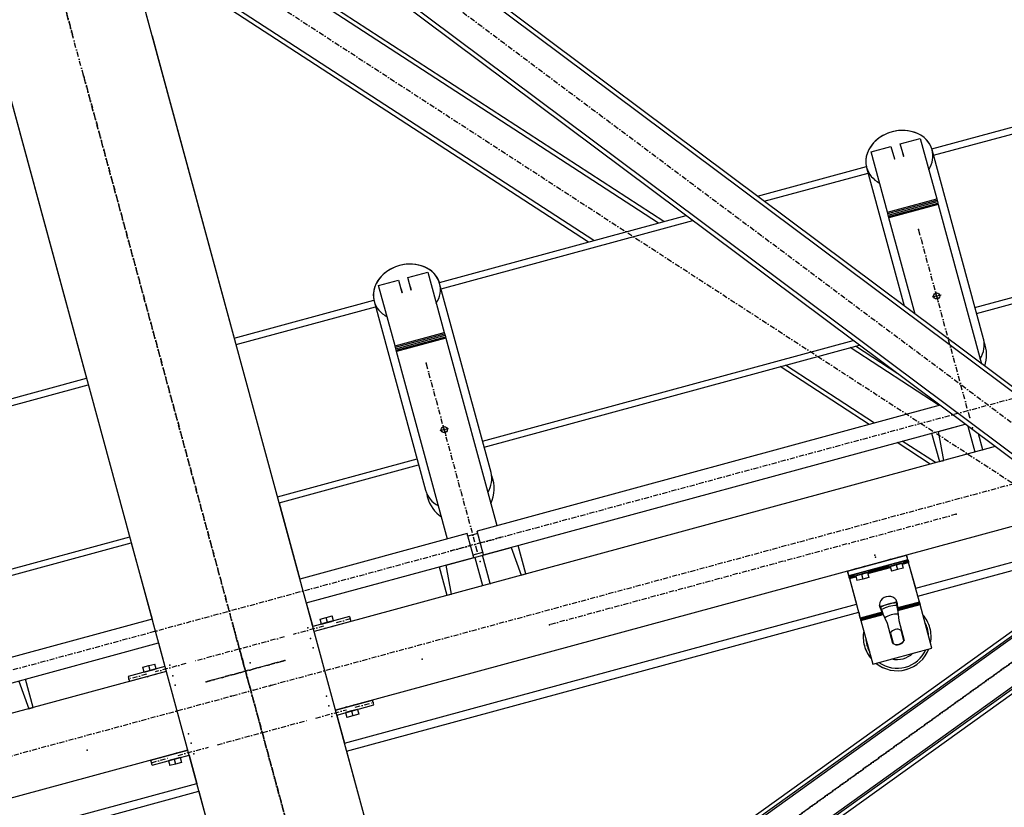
# Model space of a CAD drawing. Header units: millimetres. Extents: x 5305 to 84145, y 9066 to 76599.
# Tile 60 of 158: x 19839 to 21768, y 57743 to 59288. Entities that reach past the tile are written whole.
import ezdxf

# ---------------------------------------------------------------- set-up
doc = ezdxf.new("R2010")
doc.units = ezdxf.units.MM
doc.linetypes.add('STRICHPUNKT2', pattern=[18.5, 10, -4, 0.5, -4])
for name, color, linetype in [('01', 1, 'Continuous'), ('Kante-Höft', 7, 'Continuous'), ('Mitte-Höft', 1, 'Continuous')]:
    doc.layers.add(name, color=color, linetype=linetype)

# ---------------------------------------------------------------- blocks, each defined once
blk = doc.blocks.new('Stahlbau VA')
at = {"layer": 'Kante-Höft'}
for p, q in [((-16727.1, 24064.1), (-19361.5, 26035)), ((-16731.9, 24057.7), (-19366.3, 26028.6)), ((-16810.4, 24116.4), (-19366.3, 26028.6)), ((-16899.5, 24050.7), (-19429.8, 25943.7)), ((-16869.1, 24038), (-19425, 25950.1)), ((-16790.6, 23979.2), (-19425, 25950.1)), ((-19432.2, 25791.5), (-18847.6, 23639.5)), ((-19721.7, 25712.8), (-19137.1, 23560.8)), ((-18345.6, 25077.2), (-19247.6, 25663.9)), ((-18345.6, 25077.2), (-19247.6, 25663.9)), ((-18335.2, 25080), (-19243.2, 25670.6)), ((-18482.7, 25039.9), (-19305.4, 25575)), ((-18472.3, 25042.7), (-19301, 25581.7)), ((-18472.3, 25042.7), (-19301, 25581.7)), ((-19337.9, 25444.1), (-19348.3, 25482.7)), ((-19337.9, 25444.1), (-19327.4, 25405.5)), ((-17809.9, 25222.7), (-16986.2, 25446.5)), ((-17806.4, 25210.1), (-16982.8, 25433.9)), ((-19327.4, 25405.5), (-19176.8, 24851.3)), ((-19616.9, 25326.8), (-19466.3, 24772.7)), ((-17871.6, 25232.5), (-17832.5, 25243.1)), ((-17832.5, 25243.1), (-17800.3, 25124.5)), ((-17929, 25216.9), (-17889.9, 25227.5)), ((-17889.9, 25227.5), (-17883.3, 25203.1)), ((-17865, 25208.1), (-17871.6, 25232.5)), ((-17708.6, 24850), (-17809.4, 25220.9)), ((-17896.8, 25098.3), (-17929, 25216.9)), ((-17884.7, 25210.2), (-17882.7, 25202.8)), ((-17867.3, 25214.9), (-17865.3, 25207.5)), ((-18151.7, 25129.9), (-17938.2, 25187.9)), ((-17937.7, 25186), (-17864, 24914.7)), ((-18138.3, 25119.9), (-17934.8, 25175.2)), ((-17896.8, 25098.3), (-17800.3, 25124.5)), ((-17896.8, 25098.3), (-17800.3, 25124.5)), ((-17800.3, 25124.5), (-17798.8, 25119)), ((-17800.3, 25124.5), (-17799.6, 25122)), ((-17725.4, 24911.6), (-16901.7, 25135.4)), ((-17722.2, 24900.1), (-16898.6, 25123.9)), ((-17896.1, 25095.8), (-17799.6, 25122)), ((-17895.4, 25093), (-17798.9, 25119.2)), ((-17894.6, 25090.2), (-17798.1, 25116.4)), ((-17797.3, 25113.4), (-17893.8, 25087.2)), ((-17797.3, 25113.4), (-17893.8, 25087.2)), ((-17799.6, 25122), (-17798.9, 25119.2)), ((-17798.9, 25119.2), (-17798.1, 25116.4)), ((-17798.1, 25116.4), (-17797.3, 25113.4)), ((-17797.3, 25113.4), (-17712.5, 24801.3)), ((-18774.9, 24960.5), (-18291.3, 25091.9)), ((-17896.1, 25095.8), (-17896.8, 25098.3)), ((-17895.4, 25093), (-17896.1, 25095.8)), ((-17894.6, 25090.2), (-17895.4, 25093)), ((-17893.8, 25087.2), (-17894.6, 25090.2)), ((-17842.5, 24898.6), (-17893.8, 25087.2)), ((-18771.5, 24947.9), (-18277.9, 25082)), ((-18836.6, 24970.3), (-18797.5, 24980.9)), ((-18830, 24945.9), (-18836.6, 24970.3)), ((-18797.5, 24980.9), (-18765.3, 24862.3)), ((-18894, 24954.7), (-18854.9, 24965.3)), ((-18861.8, 24836.1), (-18894, 24954.7)), ((-18854.9, 24965.3), (-18848.3, 24940.9)), ((-18832.3, 24952.7), (-18830.3, 24945.4)), ((-18673.6, 24587.9), (-18774.4, 24958.7)), ((-18849.7, 24948), (-18847.7, 24940.6)), ((-19176.8, 24851.3), (-18903.2, 24925.7)), ((-19173.4, 24838.7), (-18899.8, 24913)), ((-18902.7, 24923.8), (-18802, 24553)), ((-18861.8, 24836.1), (-18765.3, 24862.3)), ((-18861.8, 24836.1), (-18765.3, 24862.3)), ((-18861.1, 24833.6), (-18764.6, 24859.8)), ((-18860.4, 24830.8), (-18763.9, 24857.1)), ((-18859.6, 24828), (-18763.1, 24854.2)), ((-18765.3, 24862.3), (-18763.8, 24856.8)), ((-18765.3, 24862.3), (-18764.6, 24859.8)), ((-18764.6, 24859.8), (-18763.9, 24857.1)), ((-18763.9, 24857.1), (-18763.1, 24854.2)), ((-18763.1, 24854.2), (-18762.3, 24851.2)), ((-18861.1, 24833.6), (-18861.8, 24836.1)), ((-18860.3, 24830.6), (-18861.8, 24836.1)), ((-18762.3, 24851.2), (-18858.8, 24825)), ((-18762.3, 24851.2), (-18858.8, 24825)), ((-18762.3, 24851.2), (-18662.4, 24483.7)), ((-18690.4, 24649.5), (-17963.7, 24846.9)), ((-18687.2, 24637.9), (-17951.6, 24837.8)), ((-17876.7, 24781.8), (-17959.5, 24835.7)), ((-18860.4, 24830.8), (-18861.1, 24833.6)), ((-18859.6, 24828), (-18860.4, 24830.8)), ((-18858.8, 24825), (-18859.6, 24828)), ((-18758.9, 24457.5), (-18858.8, 24825)), ((-17795.3, 24719.3), (-17969.9, 24832.8)), ((-17795.3, 24719.3), (-17969.9, 24832.8)), ((-17932.4, 24682), (-18107, 24795.6)), ((-17922.1, 24684.8), (-18096.6, 24798.4)), ((-17922.1, 24684.8), (-18096.6, 24798.4)), ((-19739.9, 24698.3), (-19466.3, 24772.7)), ((-19736.5, 24685.7), (-19462.9, 24760)), ((-17793.7, 24719.7), (-18701, 24473.2)), ((-17793.9, 24719.7), (-17794, 24719.9)), ((-18688.4, 24426.6), (-17744.6, 24683)), ((-17796.8, 24668.5), (-17744.3, 24682.7)), ((-17752.2, 24680.6), (-17744.3, 24682.7)), ((-17752.2, 24680.6), (-17744.3, 24682.7)), ((-17810.2, 24665.2), (-17795, 24609.4)), ((-17786.2, 24611.8), (-17796.8, 24668.5)), ((-17739.4, 24679.1), (-17725.6, 24628.2)), ((-17710.1, 24632.4), (-17718.5, 24663.5)), ((-17813.1, 24604.4), (-17878.1, 24646.7)), ((-17802.8, 24607.3), (-17867.8, 24649.5)), ((-17802.8, 24607.3), (-17867.8, 24649.5)), ((-17685.9, 24639), (-19020.6, 24276.4)), ((-17726.5, 24628), (-17725.6, 24628.2)), ((-17725.6, 24628.2), (-17726.5, 24628)), ((-17710.1, 24632.4), (-17709.1, 24632.7)), ((-17709.1, 24632.7), (-17710.1, 24632.4)), ((-19092.3, 24540.3), (-18818.7, 24614.6)), ((-19089.2, 24528.7), (-18815.6, 24603.1)), ((-17795, 24609.4), (-17786.2, 24611.8)), ((-19089.2, 24528.7), (-19048.4, 24378.8)), ((-17523.3, 24517.4), (-18978.7, 24122)), ((-18720.3, 24468), (-19048.4, 24378.8)), ((-18707.7, 24421.4), (-18720.3, 24468)), ((-18699.7, 24468.2), (-18719, 24463)), ((-18688.4, 24426.6), (-18701, 24473.2)), ((-18699.7, 24468.2), (-18700.2, 24470.1)), ((-19655.4, 24387.3), (-19381.8, 24461.6)), ((-19652.3, 24375.7), (-19378.7, 24450.1)), ((-19378.7, 24450.1), (-19337.9, 24300.2)), ((-18719, 24463), (-18719.5, 24464.8)), ((-17841.5, 24361), (-17454.7, 24466.1)), ((-17837.3, 24345.5), (-17438.4, 24453.9)), ((-18797.4, 23454.8), (-17423, 24442.4)), ((-18795.3, 23447.1), (-17416.7, 24437.7)), ((-18794.3, 23443.5), (-17413.8, 24435.5)), ((-18761.8, 24406.3), (-18634, 24441)), ((-18709, 24426.3), (-18689.7, 24431.6)), ((-18689.2, 24429.7), (-18689.7, 24431.6)), ((-18687.3, 24426.5), (-18678.6, 24428.9)), ((-18687.3, 24426.5), (-18678.6, 24428.9)), ((-18634, 24441), (-18614.5, 24386.7)), ((-18605.6, 24389.1), (-18620.8, 24444.9)), ((-19035.8, 24332.2), (-18707.7, 24421.4)), ((-18717.2, 24418.4), (-18708.5, 24420.8)), ((-18717.2, 24418.4), (-18708.5, 24420.8)), ((-18708.5, 24424.5), (-18709, 24426.3)), ((-18708.5, 24420.8), (-18705.6, 24421.5)), ((-18708.5, 24420.8), (-18705.6, 24421.5)), ((-18705.6, 24421.5), (-18690.6, 24366)), ((-18690.2, 24425.7), (-18687.3, 24426.5)), ((-18690.2, 24425.7), (-18687.3, 24426.5)), ((-18675.1, 24370.2), (-18690.2, 24425.7)), ((-17975, 24394.7), (-17859.2, 24426.1)), ((-17856.6, 24416.5), (-17972.4, 24385)), ((-17889.9, 24417.8), (-17897.8, 24415.6)), ((-17889.9, 24417.8), (-17897.8, 24415.6)), ((-17895.2, 24406), (-17866.3, 24413.8)), ((-17894.4, 24403.1), (-17865.5, 24411)), ((-17889.9, 24417.8), (-17892, 24417.2)), ((-17892, 24417.2), (-17889.9, 24417.8)), ((-17868.4, 24410.2), (-17880, 24407)), ((-17868.9, 24423.5), (-17876.8, 24421.3)), ((-17868.9, 24423.5), (-17876.8, 24421.3)), ((-17874.7, 24421.9), (-17876.8, 24421.3)), ((-17876.8, 24421.3), (-17874.7, 24421.9)), ((-17873, 24412), (-17866.3, 24413.8)), ((-17872.5, 24412.1), (-17873, 24412)), ((-17873, 24412), (-17873, 24412)), ((-17868.4, 24410.2), (-17865.8, 24400.5)), ((-17867.8, 24408.2), (-17855.3, 24411.6)), ((-17855.3, 24411.6), (-17867.8, 24408.2)), ((-17865.5, 24411), (-17866.3, 24413.8)), ((-17866.2, 24413.5), (-17856.5, 24416.1)), ((-17865.9, 24412.6), (-17856.3, 24415.2)), ((-17865.5, 24411), (-17855.8, 24413.6)), ((-17859.1, 24425.5), (-17859.2, 24426.1)), ((-17856.6, 24416.5), (-17859.2, 24426.1)), ((-17858.5, 24423.5), (-17859.1, 24425.5)), ((-17857.7, 24420.5), (-17858.5, 24423.5)), ((-17856.6, 24416.5), (-17857.7, 24420.5)), ((-17856.6, 24416.5), (-17856.6, 24416.5)), ((-17855.3, 24411.6), (-17856.6, 24416.5)), ((-17856.6, 24416.5), (-17856.5, 24416.1)), ((-17856.5, 24416.1), (-17856.3, 24415.2)), ((-17856.3, 24415.2), (-17855.8, 24413.6)), ((-17855.8, 24413.6), (-17855.3, 24411.6)), ((-17841.5, 24361), (-17855.3, 24411.6)), ((-17855.3, 24411.6), (-17855.3, 24411.6)), ((-17834.2, 24333.8), (-17855.3, 24411.6)), ((-18775.2, 24403), (-18760.1, 24347.2)), ((-18751.2, 24349.6), (-18761.8, 24406.3)), ((-17975, 24394.7), (-17975, 24394.7)), ((-17972.4, 24385), (-17975, 24394.7)), ((-17975, 24394.7), (-17975, 24394.7)), ((-17975, 24394.7), (-17974.9, 24394)), ((-17974.9, 24394), (-17974.3, 24392.1)), ((-17974.9, 24394), (-17974.9, 24394)), ((-17974.3, 24392.1), (-17973.5, 24389)), ((-17974.3, 24392.1), (-17974.3, 24392.1)), ((-17957.4, 24399.4), (-17965.4, 24397.3)), ((-17957.4, 24399.4), (-17965.4, 24397.3)), ((-17962.8, 24387.6), (-17933.8, 24395.5)), ((-17962, 24384.7), (-17933, 24392.6)), ((-17957.4, 24399.4), (-17959.6, 24398.9)), ((-17959.6, 24398.9), (-17957.4, 24399.4)), ((-17939.3, 24390.9), (-17955.7, 24386.4)), ((-17939.8, 24390.8), (-17955.2, 24386.6)), ((-17935.9, 24391.8), (-17947.5, 24388.7)), ((-17936.4, 24405.1), (-17944.4, 24403)), ((-17936.4, 24405.1), (-17944.4, 24403)), ((-17942.2, 24403.6), (-17944.4, 24403)), ((-17944.4, 24403), (-17942.2, 24403.6)), ((-17940.6, 24393.7), (-17933.8, 24395.5)), ((-17940.1, 24393.8), (-17940.6, 24393.7)), ((-17940.6, 24393.7), (-17940.6, 24393.7)), ((-17935.9, 24391.8), (-17933.3, 24382.2)), ((-17935.4, 24389.9), (-17891, 24401.9)), ((-17891, 24401.9), (-17935.4, 24389.9)), ((-17933, 24392.6), (-17933.8, 24395.5)), ((-17933.7, 24395.2), (-17895.1, 24405.7)), ((-17933.5, 24394.2), (-17894.9, 24404.7)), ((-17933, 24392.7), (-17894.4, 24403.2)), ((-17895.2, 24406), (-17888.5, 24407.8)), ((-17895.2, 24406), (-17894.4, 24403.1)), ((-17880, 24407), (-17891.5, 24403.9)), ((-17891.5, 24403.9), (-17888.9, 24394.2)), ((-17888.5, 24407.8), (-17888.9, 24407.7)), ((-17877.3, 24397.4), (-17888.9, 24394.2)), ((-17888.5, 24407.8), (-17888.5, 24407.8)), ((-17871.7, 24409.2), (-17888.2, 24404.8)), ((-17872.2, 24409.1), (-17887.7, 24404.9)), ((-17880, 24407), (-17877.3, 24397.4)), ((-17865.8, 24400.5), (-17877.3, 24397.4)), ((-18644.2, 23455.3), (-17348.3, 24386.5)), ((-18634.5, 23458), (-17345.4, 24384.3)), ((-18614.5, 24386.7), (-18605.6, 24389.1)), ((-18613.8, 23463.6), (-17339.1, 24379.6)), ((-17973.5, 24389), (-17972.4, 24385)), ((-17973.5, 24389), (-17973.5, 24389)), ((-17972.4, 24385), (-17972.4, 24385)), ((-17972.4, 24385), (-17972.4, 24385)), ((-17972.3, 24384.7), (-17972.4, 24385)), ((-17972.4, 24385), (-17971.1, 24380.2)), ((-17972.4, 24385), (-17972.4, 24385)), ((-17972.4, 24385), (-17972.4, 24385)), ((-17972.3, 24384.7), (-17962.7, 24387.3)), ((-17972.1, 24383.7), (-17972.3, 24384.7)), ((-17972.1, 24383.7), (-17962.4, 24386.3)), ((-17971.6, 24382.2), (-17972.1, 24383.7)), ((-17971.6, 24382.2), (-17962, 24384.8)), ((-17971.1, 24380.2), (-17971.6, 24382.2)), ((-17971.1, 24380.2), (-17958.6, 24383.6)), ((-17958.6, 24383.6), (-17971.1, 24380.2)), ((-17971.1, 24380.2), (-17957.3, 24329.5)), ((-17971.1, 24380.2), (-17971.1, 24380.2)), ((-17971.1, 24380.2), (-17971.1, 24380.2)), ((-17971.1, 24380.2), (-17950, 24302.4)), ((-17962.8, 24387.6), (-17956, 24389.5)), ((-17962.8, 24387.6), (-17962, 24384.7)), ((-17947.5, 24388.7), (-17959.1, 24385.5)), ((-17959.1, 24385.5), (-17956.5, 24375.9)), ((-17956, 24389.5), (-17956.5, 24389.3)), ((-17944.9, 24379), (-17956.5, 24375.9)), ((-17956, 24389.5), (-17956, 24389.5)), ((-17947.5, 24388.7), (-17944.9, 24379)), ((-17933.3, 24382.2), (-17944.9, 24379)), ((-18691.5, 24365.8), (-18690.6, 24366)), ((-18690.6, 24366), (-18691.5, 24365.8)), ((-18675.1, 24370.2), (-18674.2, 24370.5)), ((-18674.2, 24370.5), (-18675.1, 24370.2)), ((-18760.1, 24347.2), (-18751.2, 24349.6)), ((-17911.5, 24325.4), (-17879, 24334.2)), ((-17878.4, 24327), (-17879.2, 24336.6)), ((-17877.9, 24331.9), (-17879.1, 24336.4)), ((-17877, 24322.2), (-17834.2, 24333.8)), ((-17834.2, 24333.8), (-17877, 24322.2)), ((-17877, 24321), (-17833.9, 24332.7)), ((-17835.5, 24338.7), (-17837.3, 24345.5)), ((-17834.2, 24333.8), (-17835.5, 24338.7)), ((-17834.9, 24336.4), (-17835.5, 24338.7)), ((-17834.2, 24334), (-17834.9, 24336.4)), ((-17833.5, 24331.5), (-17834.2, 24334)), ((-17834.2, 24333.8), (-17834.2, 24333.8)), ((-17834.2, 24333.8), (-17833.9, 24332.7)), ((-17833.9, 24332.7), (-17833.5, 24331.5)), ((-19035.8, 24332.2), (-19023.2, 24286)), ((-18961, 24056.8), (-17957.3, 24329.5)), ((-18956.8, 24041.4), (-17953.1, 24314.1)), ((-17953.1, 24314.1), (-17951.3, 24307.2)), ((-17907.1, 24314), (-17950, 24302.4)), ((-17950, 24302.4), (-17907.1, 24314)), ((-17949.7, 24301.2), (-17906.5, 24313)), ((-17912.5, 24327.5), (-17908.4, 24318.9)), ((-17911.3, 24322.9), (-17912.5, 24327.4)), ((-17907.1, 24314), (-17911.3, 24322.9)), ((-17908.4, 24318.9), (-17907.1, 24314)), ((-17908.4, 24318.9), (-17907.1, 24314)), ((-17907.5, 24316.7), (-17906.5, 24313)), ((-17905.9, 24311.8), (-17907.5, 24316.7)), ((-17907.5, 24316.7), (-17907.1, 24314)), ((-17905.9, 24311.8), (-17906.6, 24314.3)), ((-17877, 24322.2), (-17878.4, 24327)), ((-17877, 24322.2), (-17878.4, 24327)), ((-17877, 24321), (-17878, 24324.7)), ((-17877, 24322.2), (-17878, 24324.7)), ((-17877.9, 24331.9), (-17877, 24322.2)), ((-17877.6, 24322.2), (-17877, 24321)), ((-17877.6, 24322.2), (-17876.9, 24319.7)), ((-17877.1, 24320.5), (-17876.2, 24317.2)), ((-17877.1, 24320.5), (-17874.6, 24297.6)), ((-17876.9, 24319.7), (-17833.5, 24331.5)), ((-17876.6, 24318.5), (-17876.9, 24319.7)), ((-17876.6, 24318.5), (-17833.2, 24330.3)), ((-17876.2, 24317.2), (-17876.6, 24318.5)), ((-17832.9, 24329), (-17876.2, 24317.2)), ((-17876.2, 24317.2), (-17832.9, 24329)), ((-17832.9, 24329), (-17833.5, 24331.5)), ((-17833.5, 24331.5), (-17833.2, 24330.3)), ((-17833.2, 24330.3), (-17832.9, 24329)), ((-17809.7, 24243.7), (-17832.9, 24329)), ((-19337.9, 24300.2), (-20066.7, 24102.2)), ((-18950.9, 24305.7), (-19023.2, 24286)), ((-18948.2, 24296), (-19020.6, 24276.4)), ((-19008.5, 24300.4), (-18996.9, 24303.5)), ((-19008.5, 24300.4), (-19008.5, 24300.4)), ((-19008.5, 24300.4), (-19008.5, 24300.4)), ((-19005.9, 24290.8), (-19008.5, 24300.4)), ((-19005.9, 24290.8), (-18994.3, 24293.9)), ((-18985.6, 24296.3), (-19003, 24291.5)), ((-18985.6, 24296.3), (-19003, 24291.5)), ((-19002, 24291.8), (-18986.6, 24296)), ((-19002, 24291.8), (-18986.6, 24296)), ((-18996.9, 24303.5), (-18985.3, 24306.7)), ((-18994.3, 24293.9), (-18996.9, 24303.5)), ((-18996.9, 24303.5), (-18996.9, 24303.5)), ((-18994.3, 24293.9), (-18982.7, 24297)), ((-18985.3, 24306.7), (-18985.3, 24306.7)), ((-18982.7, 24297), (-18985.3, 24306.7)), ((-18950.9, 24305.7), (-18948.2, 24296)), ((-18950.9, 24305.7), (-18950.9, 24305.7)), ((-18948.2, 24296), (-18948.2, 24296)), ((-17951.3, 24307.2), (-17950.7, 24304.9)), ((-17950, 24302.4), (-17951.3, 24307.2)), ((-17950.7, 24304.9), (-17950.7, 24304.9)), ((-17950.7, 24304.9), (-17950, 24302.5)), ((-17950, 24302.5), (-17949.3, 24300.1)), ((-17949.7, 24301.2), (-17950, 24302.4)), ((-17950, 24302.4), (-17950, 24302.4)), ((-17950, 24302.4), (-17950, 24302.4)), ((-17949.3, 24300.1), (-17949.7, 24301.2)), ((-17949.3, 24300.1), (-17905.9, 24311.8)), ((-17949.3, 24300.1), (-17948.7, 24297.6)), ((-17949.3, 24300.1), (-17949.3, 24300.1)), ((-17949, 24298.8), (-17949.3, 24300.1)), ((-17949, 24298.8), (-17905.6, 24310.6)), ((-17948.7, 24297.6), (-17949, 24298.8)), ((-17948.7, 24297.6), (-17905.3, 24309.3)), ((-17905.3, 24309.3), (-17948.7, 24297.6)), ((-17948.7, 24297.6), (-17948.7, 24297.6)), ((-17948.7, 24297.6), (-17948.7, 24297.6)), ((-17948.7, 24297.6), (-17925.5, 24212.3)), ((-17896.8, 24291.6), (-17906.2, 24312.6)), ((-17905.3, 24309.3), (-17906.2, 24312.6)), ((-17905.9, 24311.8), (-17905.6, 24310.6)), ((-17905.6, 24310.6), (-17905.3, 24309.3)), ((-17874.6, 24297.6), (-17863.9, 24258.4)), ((-19005.9, 24290.8), (-19005.9, 24290.8)), ((-19003, 24291.5), (-19003, 24291.5)), ((-19002, 24291.8), (-19002, 24291.8)), ((-19000.3, 24281.9), (-18998.2, 24282.5)), ((-19000.3, 24281.9), (-18998.2, 24282.5)), ((-19000.3, 24281.9), (-18998.2, 24282.5)), ((-18998.2, 24282.5), (-19000.3, 24281.9)), ((-19000.3, 24281.9), (-19000.3, 24281.9)), ((-19000.3, 24281.9), (-19000.3, 24281.9)), ((-18985.1, 24286), (-18983, 24286.6)), ((-18983, 24286.6), (-18985.1, 24286)), ((-18985.1, 24286), (-18983, 24286.6)), ((-18985.1, 24286), (-18983, 24286.6)), ((-18983, 24286.6), (-18983, 24286.6)), ((-18983, 24286.6), (-18983, 24286.6)), ((-18983, 24286.6), (-18983, 24286.6)), ((-17886.1, 24252.4), (-17896.8, 24291.6)), ((-17864.5, 24258.7), (-17869.9, 24278.4)), ((-17869.9, 24278.4), (-17864.5, 24258.7)), ((-17891.1, 24272.6), (-17885.7, 24252.9)), ((-17891.1, 24272.6), (-17885.7, 24252.9)), ((-20017.6, 24065.5), (-19325.3, 24253.6)), ((-19325.3, 24253.6), (-19312.7, 24207.4)), ((-17925.5, 24212.3), (-17809.7, 24243.7)), ((-19310.1, 24197.7), (-19958.8, 24021.5)), ((-19312.7, 24207.4), (-19385.1, 24187.7)), ((-19310.1, 24197.7), (-19382.5, 24178.1)), ((-19355.9, 24206), (-19344.3, 24209.2)), ((-19355.9, 24206), (-19355.9, 24206)), ((-19355.9, 24206), (-19355.9, 24206)), ((-19353.3, 24196.4), (-19355.9, 24206)), ((-19353.3, 24196.4), (-19341.7, 24199.5)), ((-19333, 24201.9), (-19350.4, 24197.1)), ((-19333, 24201.9), (-19350.4, 24197.1)), ((-19349.4, 24197.4), (-19334, 24201.6)), ((-19349.4, 24197.4), (-19334, 24201.6)), ((-19349.4, 24197.4), (-19349.4, 24197.4)), ((-19344.3, 24209.2), (-19332.7, 24212.3)), ((-19341.7, 24199.5), (-19344.3, 24209.2)), ((-19344.3, 24209.2), (-19344.3, 24209.2)), ((-19341.7, 24199.5), (-19330.1, 24202.7)), ((-19332.7, 24212.3), (-19332.7, 24212.3)), ((-19330.1, 24202.7), (-19332.7, 24212.3)), ((-17925.5, 24212.3), (-17925.5, 24212.3)), ((-19599.1, 24178.8), (-19579.5, 24124.5)), ((-19570.7, 24126.9), (-19585.8, 24182.8)), ((-19385.1, 24187.7), (-19385.1, 24187.7)), ((-19385.1, 24187.7), (-19382.5, 24178.1)), ((-19353.3, 24196.4), (-19353.3, 24196.4)), ((-19350.4, 24197.1), (-19350.4, 24197.1)), ((-19347.7, 24187.5), (-19345.6, 24188.1)), ((-19347.7, 24187.5), (-19345.6, 24188.1)), ((-19347.7, 24187.5), (-19345.6, 24188.1)), ((-19345.6, 24188.1), (-19347.7, 24187.5)), ((-19347.7, 24187.5), (-19347.7, 24187.5)), ((-19347.7, 24187.5), (-19347.7, 24187.5)), ((-19332.5, 24191.6), (-19330.4, 24192.2)), ((-19330.4, 24192.2), (-19332.5, 24191.6)), ((-19332.5, 24191.6), (-19330.4, 24192.2)), ((-19332.5, 24191.6), (-19330.4, 24192.2)), ((-19330.4, 24192.2), (-19330.4, 24192.2)), ((-18978.7, 24122), (-18906.3, 24141.6)), ((-18906.3, 24141.6), (-18906.3, 24141.6)), ((-18903.7, 24132), (-18906.3, 24141.6)), ((-19579.5, 24124.5), (-19570.7, 24126.9)), ((-18976, 24112.3), (-18903.7, 24132)), ((-18947.1, 24120.2), (-18958.7, 24117)), ((-18956.2, 24128.1), (-18958.4, 24127.5)), ((-18958.4, 24127.5), (-18956.2, 24128.1)), ((-18956.2, 24128.1), (-18958.4, 24127.5)), ((-18956.2, 24128.1), (-18958.4, 24127.5)), ((-18958.4, 24127.5), (-18958.4, 24127.5)), ((-18958.4, 24127.5), (-18958.4, 24127.5)), ((-18955.8, 24117.8), (-18938.4, 24122.6)), ((-18955.8, 24117.8), (-18938.4, 24122.6)), ((-18939.4, 24122.3), (-18954.8, 24118.1)), ((-18939.4, 24122.3), (-18954.8, 24118.1)), ((-18935.5, 24123.3), (-18947.1, 24120.2)), ((-18947.1, 24120.2), (-18944.5, 24110.5)), ((-18941, 24132.2), (-18943.2, 24131.6)), ((-18941, 24132.2), (-18943.2, 24131.6)), ((-18941, 24132.2), (-18943.2, 24131.6)), ((-18943.2, 24131.6), (-18941, 24132.2)), ((-18941, 24132.2), (-18941, 24132.2)), ((-18941, 24132.2), (-18941, 24132.2)), ((-18935.5, 24123.3), (-18932.9, 24113.7)), ((-18976, 24112.3), (-18961, 24056.8)), ((-18958.7, 24117), (-18956, 24107.4)), ((-18944.5, 24110.5), (-18956, 24107.4)), ((-18932.9, 24113.7), (-18944.5, 24110.5)), ((-19268.2, 24043.3), (-19796.2, 23899.9)), ((-19340.5, 24023.7), (-19268.2, 24043.3)), ((-19337.9, 24014), (-19340.5, 24023.7)), ((-19340.5, 24023.7), (-19340.5, 24023.7)), ((-19337.9, 24014), (-19265.5, 24033.7)), ((-19294.5, 24025.8), (-19306.1, 24022.7)), ((-19303.6, 24033.7), (-19305.8, 24033.1)), ((-19305.8, 24033.1), (-19303.6, 24033.7)), ((-19303.6, 24033.7), (-19305.8, 24033.1)), ((-19303.6, 24033.7), (-19305.8, 24033.1)), ((-19305.8, 24033.1), (-19305.8, 24033.1)), ((-19305.8, 24033.1), (-19305.8, 24033.1)), ((-19303.2, 24023.4), (-19285.8, 24028.2)), ((-19303.2, 24023.4), (-19285.8, 24028.2)), ((-19286.8, 24027.9), (-19302.2, 24023.7)), ((-19286.8, 24027.9), (-19302.2, 24023.7)), ((-19282.9, 24029), (-19294.5, 24025.8)), ((-19294.5, 24025.8), (-19291.9, 24016.2)), ((-19288.4, 24037.8), (-19290.6, 24037.2)), ((-19288.4, 24037.8), (-19290.6, 24037.2)), ((-19288.4, 24037.8), (-19290.6, 24037.2)), ((-19290.6, 24037.2), (-19288.4, 24037.8)), ((-19288.4, 24037.8), (-19288.4, 24037.8)), ((-19288.4, 24037.8), (-19288.4, 24037.8)), ((-19282.9, 24029), (-19280.3, 24019.3)), ((-19265.5, 24033.7), (-19250.5, 23978.2)), ((-18956.8, 24041.4), (-18847.6, 23639.5)), ((-19306.1, 24022.7), (-19303.4, 24013)), ((-19291.9, 24016.2), (-19303.4, 24013)), ((-19280.3, 24019.3), (-19291.9, 24016.2)), ((-19727.6, 23848.5), (-19250.5, 23978.2)), ((-19711.4, 23836.4), (-19246.3, 23962.7)), ((-19246.3, 23962.7), (-19137.1, 23560.8))]:
    blk.add_line(p, q, dxfattribs=at)
for centre in [(-17800.4, 24934.3), (-18765.4, 24672.1)]:
    blk.add_circle(centre, 6, dxfattribs=at)
for centre, radius, start, end in [((-17769, 24818.5), 66.5, 340.7569, 22.1362), ((-18734, 24556.3), 66.5, 333.9535, 22.1362), ((-18734, 24556.3), 66.5, 188.2638, 195.2), ((-18734, 24556.3), 66.5, 195.2, 236.4465), ((-17877.8, 24265.6), 66.5, 105.2955, 119.5398), ((-17877.8, 24265.6), 66.5, 105.2955, 119.5398), ((-17877.8, 24265.6), 66.5, 105.2955, 119.5398), ((-17877.8, 24265.6), 66.5, 105.2955, 119.5398), ((-17877.8, 24265.6), 66.5, 105.2955, 119.5398), ((-17877.8, 24265.6), 66.5, 105.1045, 119.5398), ((-17877.8, 24265.6), 66.5, 105.1045, 119.5398), ((-17877.8, 24265.6), 66.5, 105.1045, 119.5398), ((-17877.8, 24265.6), 66.5, 105.1045, 119.5398), ((-17877.8, 24265.6), 66.5, 105.1045, 119.5398), ((-17877.8, 24265.6), 66.5, 105.1045, 119.5398), ((-17877.8, 24265.6), 66.5, 105.1045, 119.5398), ((-17877.8, 24265.6), 66.5, 105.1045, 119.5398), ((-17877.8, 24265.6), 66.5, 105.1045, 119.5398), ((-17877.8, 24265.6), 66.5, 105.1045, 119.5398), ((-17877.8, 24265.6), 66.5, 105.1045, 119.5398), ((-17877.8, 24265.6), 66.5, 105.1045, 119.5398), ((-17877.8, 24265.6), 66.5, 105.1045, 119.5398), ((-17877.8, 24265.6), 66.5, 105.1045, 119.5398), ((-17877.8, 24265.6), 66.5, 105.1045, 119.5398), ((-17877.8, 24265.6), 66.5, 105.1045, 119.5398), ((-17877.8, 24265.6), 61.5, 105.1421, 119.8801), ((-17877.8, 24265.6), 66.5, 90.8602, 105.1045), ((-17877.8, 24265.6), 66.5, 90.8602, 105.1045), ((-17877.8, 24265.6), 66.5, 90.8602, 105.1045), ((-17877.8, 24265.6), 66.5, 90.8602, 105.1045), ((-17877.8, 24265.6), 66.5, 90.8602, 105.1045), ((-17877.8, 24265.6), 66.5, 90.8602, 105.1045), ((-17877.8, 24265.6), 66.5, 90.8602, 105.1045), ((-17877.8, 24265.6), 66.5, 90.8602, 105.1045), ((-17877.8, 24265.6), 66.5, 90.8602, 105.1045), ((-17877.8, 24265.6), 66.5, 90.8602, 105.1045), ((-17877.8, 24265.6), 66.5, 90.8602, 105.1045), ((-17877.8, 24265.6), 66.5, 90.8602, 105.1045), ((-17877.8, 24265.6), 66.5, 90.8602, 105.1045), ((-17877.8, 24265.6), 66.5, 90.8602, 105.1045), ((-17877.8, 24265.6), 66.5, 90.8602, 105.1045), ((-17877.8, 24265.6), 66.5, 90.8602, 105.1045), ((-17877.8, 24265.6), 66.5, 90.8602, 105.1045), ((-17877.8, 24265.6), 66.5, 90.8602, 105.1045), ((-17877.8, 24265.6), 66.5, 90.8602, 105.1045), ((-17877.8, 24265.6), 66.5, 90.8602, 105.1045), ((-17877.8, 24265.6), 66.5, 90.8602, 105.1045), ((-17877.8, 24265.6), 61.5, 90.5199, 105.1421), ((-17877.8, 24265.6), 44.5, 87.6358, 122.7642), ((-17877.8, 24265.6), 44.5, 87.6358, 122.7642), ((-17877.8, 24265.6), 44.5, 87.6358, 122.7642), ((-17877.8, 24265.6), 44.5, 87.6358, 122.7642), ((-17877.8, 24265.6), 44.5, 87.6358, 122.7642), ((-17877.8, 24265.6), 44.5, 87.6358, 122.7642), ((-17877.8, 24265.6), 44.5, 87.6358, 122.7642), ((-17877.8, 24265.6), 44.5, 87.6358, 122.7642), ((-17877.8, 24265.6), 44.5, 87.6358, 122.7642), ((-17877.8, 24265.6), 44.5, 87.6358, 122.7642), ((-17877.8, 24265.6), 44.5, 87.6358, 122.7642), ((-17877.8, 24265.6), 44.5, 87.6358, 122.7642), ((-17877.8, 24265.6), 44.5, 87.6358, 122.7642), ((-17877.8, 24265.6), 44.5, 87.6358, 122.7642), ((-17877.8, 24265.6), 44.5, 87.6358, 122.7642), ((-17877.8, 24265.6), 44.5, 87.6358, 122.7642), ((-17877.8, 24265.6), 44.5, 87.6358, 122.7642), ((-17877.8, 24265.6), 44.5, 87.6358, 122.7642), ((-17877.8, 24265.6), 44.5, 87.6358, 122.7642), ((-17877.8, 24265.6), 44.5, 87.6358, 122.7642), ((-17877.8, 24265.6), 44.5, 87.6358, 122.7642), ((-17877.8, 24265.6), 44.5, 87.6358, 122.7642), ((-17877.8, 24265.6), 66.5, 15.2, 40.7438), ((-17877.8, 24265.6), 66.5, 15.2, 40.7438), ((-17877.8, 24265.6), 66.5, 15.2, 40.7438), ((-17877.8, 24265.6), 66.5, 15.2, 40.7438), ((-17877.8, 24265.6), 66.5, 15.2, 40.7438), ((-17877.8, 24265.6), 66.5, 15.2, 40.7438), ((-17877.8, 24265.6), 66.5, 15.2, 40.7438), ((-17877.8, 24265.6), 66.5, 15.2, 40.7438), ((-17877.8, 24265.6), 66.5, 15.2, 40.7438), ((-17877.8, 24265.6), 66.5, 15.2, 40.7438), ((-17877.8, 24265.6), 66.5, 15.2, 40.7438), ((-17877.8, 24265.6), 66.5, 15.2, 40.7438), ((-17877.8, 24265.6), 66.5, 15.2, 40.7438), ((-17877.8, 24265.6), 66.5, 15.2, 40.7438), ((-17877.8, 24265.6), 66.5, 15.2, 40.7438), ((-17877.8, 24265.6), 66.5, 15.2, 40.7438), ((-17877.8, 24265.6), 66.5, 15.2, 40.7438), ((-17877.8, 24265.6), 66.5, 15.2, 40.7438), ((-17877.8, 24265.6), 66.5, 15.2, 40.7438), ((-17877.8, 24265.6), 66.5, 15.2, 40.7438), ((-17877.8, 24265.6), 66.5, 15.2, 40.7438), ((-17877.8, 24265.6), 61.5, 15.2, 27.8804), ((-17877.8, 24265.6), 66.5, 169.6562, 195.391), ((-17877.8, 24265.6), 66.5, 169.6562, 195.391), ((-17877.8, 24265.6), 66.5, 169.6562, 195.391), ((-17877.8, 24265.6), 66.5, 169.6562, 195.391), ((-17877.8, 24265.6), 66.5, 169.6562, 195.391), ((-17877.8, 24265.6), 66.5, 169.6562, 195.009), ((-17877.8, 24265.6), 66.5, 169.6562, 195.009), ((-17877.8, 24265.6), 66.5, 169.6562, 195.009), ((-17877.8, 24265.6), 66.5, 169.6562, 195.009), ((-17877.8, 24265.6), 66.5, 169.6562, 195.009), ((-17877.8, 24265.6), 66.5, 169.6562, 195.009), ((-17877.8, 24265.6), 66.5, 169.6562, 195.009), ((-17877.8, 24265.6), 66.5, 169.6562, 195.009), ((-17877.8, 24265.6), 66.5, 169.6562, 195.009), ((-17877.8, 24265.6), 66.5, 169.6562, 195.009), ((-17877.8, 24265.6), 66.5, 169.6562, 195.009), ((-17877.8, 24265.6), 66.5, 169.6562, 195.009), ((-17877.8, 24265.6), 66.5, 169.6562, 195.009), ((-17877.8, 24265.6), 66.5, 169.6562, 195.009), ((-17877.8, 24265.6), 66.5, 169.6562, 195.009), ((-17877.8, 24265.6), 66.5, 169.6562, 195.009), ((-17877.8, 24265.6), 15, 58.0334, 152.3666), ((-17877.8, 24265.6), 15, 55.1445, 58.0334), ((-17877.8, 24265.6), 61.5, 2.5196, 15.2), ((-17877.8, 24265.6), 66.5, 349.6562, 15.2), ((-17877.8, 24265.6), 66.5, 349.6562, 15.2), ((-17877.8, 24265.6), 66.5, 349.6562, 15.2), ((-17877.8, 24265.6), 66.5, 349.6562, 15.2), ((-17877.8, 24265.6), 66.5, 349.6562, 15.2), ((-17877.8, 24265.6), 66.5, 349.6562, 15.2), ((-17877.8, 24265.6), 66.5, 349.6562, 15.2), ((-17877.8, 24265.6), 66.5, 349.6562, 15.2), ((-17877.8, 24265.6), 66.5, 349.6562, 15.2), ((-17877.8, 24265.6), 66.5, 349.6562, 15.2), ((-17877.8, 24265.6), 66.5, 349.6562, 15.2), ((-17877.8, 24265.6), 66.5, 349.6562, 15.2), ((-17877.8, 24265.6), 66.5, 349.6562, 15.2), ((-17877.8, 24265.6), 66.5, 349.6562, 15.2), ((-17877.8, 24265.6), 66.5, 349.6562, 15.2), ((-17877.8, 24265.6), 66.5, 349.6562, 15.2), ((-17877.8, 24265.6), 66.5, 349.6562, 15.2), ((-17877.8, 24265.6), 66.5, 349.6562, 15.2), ((-17877.8, 24265.6), 66.5, 349.6562, 15.2), ((-17877.8, 24265.6), 66.5, 349.6562, 15.2), ((-17877.8, 24265.6), 66.5, 349.6562, 15.2), ((-17877.8, 24265.6), 61.5, 182.5196, 195.0842), ((-17877.8, 24265.6), 15, 152.3666, 155.2555), ((-17877.9, 24266.1), 16, 239.2486, 331.1514), ((-17877.8, 24265.6), 15, 238.0334, 332.3666), ((-17877.8, 24265.6), 15, 332.3666, 335.2555), ((-17877.8, 24265.6), 66.5, 195.009, 220.7438), ((-17877.8, 24265.6), 66.5, 195.009, 220.7438), ((-17877.8, 24265.6), 66.5, 195.009, 220.7438), ((-17877.8, 24265.6), 66.5, 195.009, 220.7438), ((-17877.8, 24265.6), 66.5, 195.009, 220.7438), ((-17877.8, 24265.6), 66.5, 195.009, 220.7438), ((-17877.8, 24265.6), 66.5, 195.009, 220.7438), ((-17877.8, 24265.6), 66.5, 195.009, 220.7438), ((-17877.8, 24265.6), 66.5, 195.009, 220.7438), ((-17877.8, 24265.6), 66.5, 195.009, 220.7438), ((-17877.8, 24265.6), 66.5, 195.009, 220.7438), ((-17877.8, 24265.6), 66.5, 195.009, 220.7438), ((-17877.8, 24265.6), 66.5, 195.009, 220.7438), ((-17877.8, 24265.6), 66.5, 195.009, 220.7438), ((-17877.8, 24265.6), 66.5, 195.009, 220.7438), ((-17877.8, 24265.6), 66.5, 195.009, 220.7438), ((-17877.8, 24265.6), 66.5, 195.391, 220.7438), ((-17877.8, 24265.6), 66.5, 195.391, 220.7438), ((-17877.8, 24265.6), 66.5, 195.391, 220.7438), ((-17877.8, 24265.6), 66.5, 195.391, 220.7438), ((-17877.8, 24265.6), 66.5, 195.391, 220.7438), ((-17877.8, 24265.6), 61.5, 195.0842, 207.8804), ((-17877.8, 24265.6), 15, 235.1445, 238.0334), ((-17877.8, 24265.6), 61.5, 285.1421, 335.8433), ((-17877.8, 24265.6), 66.5, 285.1045, 339.2934), ((-17877.8, 24265.6), 66.5, 285.1045, 339.2934), ((-17877.8, 24265.6), 66.5, 285.1045, 339.2934), ((-17877.8, 24265.6), 66.5, 285.1045, 339.2934), ((-17877.8, 24265.6), 66.5, 285.1045, 339.2934), ((-17877.8, 24265.6), 66.5, 285.1045, 339.2934), ((-17877.8, 24265.6), 66.5, 285.1045, 339.2934), ((-17877.8, 24265.6), 66.5, 285.1045, 339.2934), ((-17877.8, 24265.6), 66.5, 285.1045, 339.2934), ((-17877.8, 24265.6), 66.5, 285.1045, 339.2934), ((-17877.8, 24265.6), 66.5, 285.1045, 339.2934), ((-17877.8, 24265.6), 66.5, 285.1045, 339.2934), ((-17877.8, 24265.6), 66.5, 285.1045, 339.2934), ((-17877.8, 24265.6), 66.5, 285.1045, 339.2934), ((-17877.8, 24265.6), 66.5, 285.1045, 339.2934), ((-17877.8, 24265.6), 66.5, 285.1045, 339.2934), ((-17877.8, 24265.6), 66.5, 285.2955, 339.2934), ((-17877.8, 24265.6), 66.5, 285.2955, 339.2934), ((-17877.8, 24265.6), 66.5, 285.2955, 339.2934), ((-17877.8, 24265.6), 66.5, 285.2955, 339.2934), ((-17877.8, 24265.6), 66.5, 285.2955, 339.2934), ((-17877.8, 24265.6), 44.5, 256.4116, 313.9884), ((-17877.8, 24265.6), 44.5, 256.4116, 313.9884), ((-17877.8, 24265.6), 44.5, 256.4116, 313.9884), ((-17877.8, 24265.6), 44.5, 256.4116, 313.9884), ((-17877.8, 24265.6), 44.5, 256.4116, 313.9884), ((-17877.8, 24265.6), 44.5, 256.4116, 313.9884), ((-17877.8, 24265.6), 44.5, 256.4116, 313.9884), ((-17877.8, 24265.6), 44.5, 256.4116, 313.9884), ((-17877.8, 24265.6), 44.5, 256.4116, 313.9884), ((-17877.8, 24265.6), 44.5, 256.4116, 313.9884), ((-17877.8, 24265.6), 44.5, 256.4116, 313.9884), ((-17877.8, 24265.6), 44.5, 256.4116, 313.9884), ((-17877.8, 24265.6), 44.5, 256.4116, 313.9884), ((-17877.8, 24265.6), 44.5, 256.4116, 313.9884), ((-17877.8, 24265.6), 44.5, 256.4116, 313.9884), ((-17877.8, 24265.6), 44.5, 256.4116, 313.9884), ((-17877.8, 24265.6), 44.5, 256.4116, 313.9884), ((-17877.8, 24265.6), 44.5, 256.4116, 313.9884), ((-17877.8, 24265.6), 44.5, 256.4116, 313.9884), ((-17877.8, 24265.6), 44.5, 256.4116, 313.9884), ((-17877.8, 24265.6), 44.5, 256.4116, 313.9884), ((-17877.8, 24265.6), 44.5, 256.4116, 313.9884), ((-17877.8, 24265.6), 66.5, 231.1067, 285.2955), ((-17877.8, 24265.6), 66.5, 231.1067, 285.2955), ((-17877.8, 24265.6), 66.5, 231.1067, 285.2955), ((-17877.8, 24265.6), 66.5, 231.1067, 285.2955), ((-17877.8, 24265.6), 66.5, 231.1067, 285.2955), ((-17877.8, 24265.6), 66.5, 231.1066, 285.1045), ((-17877.8, 24265.6), 66.5, 231.1066, 285.1045), ((-17877.8, 24265.6), 66.5, 231.1066, 285.1045), ((-17877.8, 24265.6), 66.5, 231.1066, 285.1045), ((-17877.8, 24265.6), 66.5, 231.1066, 285.1045), ((-17877.8, 24265.6), 66.5, 231.1066, 285.1045), ((-17877.8, 24265.6), 66.5, 231.1066, 285.1045), ((-17877.8, 24265.6), 66.5, 231.1066, 285.1045), ((-17877.8, 24265.6), 66.5, 231.1066, 285.1045), ((-17877.8, 24265.6), 66.5, 231.1066, 285.1045), ((-17877.8, 24265.6), 66.5, 231.1066, 285.1045), ((-17877.8, 24265.6), 66.5, 231.1066, 285.1045), ((-17877.8, 24265.6), 66.5, 231.1066, 285.1045), ((-17877.8, 24265.6), 66.5, 231.1066, 285.1045), ((-17877.8, 24265.6), 66.5, 231.1066, 285.1045), ((-17877.8, 24265.6), 66.5, 231.1066, 285.1045), ((-17877.8, 24265.6), 61.5, 234.5567, 285.1421)]:
    blk.add_arc(centre, radius, start, end, dxfattribs=at)
for centre, major_axis, ratio, start_param, end_param in [((-17873.5, 25203.5), (64.2, 17.4), 0.819152, 0, 3.141593), ((-17873.5, 25203.5), (64.2, 17.4), 0.819152, 0.034956, 3.106637), ((-17873.5, 25203.5), (64.2, 17.4), 0.819152, 5.563297, 6.283185), ((-17874.1, 25205.7), (12.1, 3.3), 0.819152, 2.374599, 2.434109), ((-17876, 25212.6), (12.5, 3.4), 0.819152, 3.892941, 3.947707), ((-17874.1, 25205.7), (12.1, 3.3), 0.819152, 0.707483, 0.766994), ((-17876, 25212.6), (12.5, 3.4), 0.819152, 5.477071, 5.531837), ((-17873.5, 25203.5), (64.2, 17.4), 0.819152, 3.141593, 3.86148), ((-18838.6, 24941.3), (64.2, 17.4), 0.819152, 0, 3.141593), ((-18838.6, 24941.3), (64.2, 17.4), 0.819152, 0.034956, 3.106637), ((-18839.2, 24943.5), (12.1, 3.3), 0.819152, 0.707483, 0.766994), ((-18838.6, 24941.3), (64.2, 17.4), 0.819152, 5.563297, 6.283185), ((-18839.2, 24943.5), (12.1, 3.3), 0.819152, 2.374599, 2.434109), ((-18841, 24950.4), (12.5, 3.4), 0.819152, 3.892941, 3.947707), ((-18841, 24950.4), (12.5, 3.4), 0.819152, 5.477071, 5.531837), ((-18838.6, 24941.3), (64.2, 17.4), 0.819152, 3.141593, 3.86148), ((-17772.8, 24832.6), (64.2, 17.4), 0.819152, 5.563297, 6.283185), ((-17772.8, 24832.6), (64.2, 17.4), 0.819152, 6.162126, 6.283185), ((-18737.8, 24570.4), (64.2, 17.4), 0.819152, 5.563297, 6.283185), ((-18737.8, 24570.4), (64.2, 17.4), 0.819152, 6.162126, 6.283185), ((-18737.8, 24570.4), (64.2, 17.4), 0.819152, 3.141593, 3.86148), ((-18737.8, 24570.4), (64.2, 17.4), 0.819152, 3.141593, 3.262652), ((-17895.2, 24329.7), (16.9, 4.6), 0.866025, 0, 3.141593), ((-17895.2, 24329.7), (16.9, 4.6), 0.866025, 6.129174, 6.283185), ((-17895.2, 24329.7), (16.9, 4.6), 0.866025, 3.141593, 3.295604), ((-17905.8, 24309.2), (6.9, -18.8), 0.050211, 1.959084, 2.089984), ((-17905.3, 24309.3), (7.1, -18.8), 0.025943, 1.830058, 1.960958), ((-17905.5, 24309.3), (4.44, -9.16), 0.07482, 1.949425, 2.080324), ((-17905.5, 24309.3), (4.44, -9.16), 0.07482, 1.818525, 1.949425), ((-17875.7, 24317.4), (3.5, -19.8), 0.050211, 4.193202, 4.324101), ((-17876, 24317.3), (3.4, -19.8), 0.03839, 4.323284, 4.454184), ((-17876, 24317.3), (0.8, -10.1), 0.07482, 4.202861, 4.333761), ((-17876.2, 24317.2), (0.7, -10.2), 0.050449, 4.329578, 4.460478)]:
    blk.add_ellipse(centre, major_axis=major_axis, ratio=ratio, start_param=start_param, end_param=end_param, dxfattribs=at)
for p in [(-19493.1, 25443.3), (-19472.1, 25366.1), (-19472.1, 25366.1), (-17835.7, 25064.3), (-17835.7, 25064.3), (-18800.7, 24802.1), (-18800.7, 24802.1), (-17735.6, 24695.8), (-17735.6, 24695.8), (-17730.1, 24675.3), (-17730.1, 24675.3), (-17762.1, 24506), (-18694.7, 24449.9), (-18694.7, 24449.9), (-18656.1, 24460.4), (-18656.1, 24460.4), (-18752.6, 24434.2), (-18752.6, 24434.2), (-18714, 24444.7), (-18714, 24444.7), (-18700.6, 24433.6), (-18700.6, 24433.6), (-18695.1, 24413.1), (-18695.1, 24413.1), (-17921.3, 24425.9), (-17921.3, 24425.9), (-17920.2, 24421.6), (-17920.2, 24421.6), (-17913.7, 24397.8), (-17913.7, 24397.8), (-17913.7, 24397.8), (-17913.7, 24397.8), (-18949.5, 24300.9), (-18949.5, 24300.9), (-19180.6, 24293), (-19180.6, 24293), (-19032.9, 24283.4), (-19032.9, 24283.4), (-18559, 24289.4), (-19027.2, 24262.6), (-19027.2, 24262.6), (-19165.4, 24237.1), (-19165.4, 24237.1), (-19022.2, 24244), (-19022.2, 24244), (-19077.7, 24219.4), (-19077.7, 24219.4), (-18808.8, 24221.6), (-18808.8, 24221.6), (-19303.1, 24210), (-19303.1, 24210), (-19154.9, 24198.5), (-19154.9, 24198.5), (-19145.7, 24214.5), (-19145.7, 24214.5), (-19145.7, 24214.5), (-19145.7, 24214.5), (-19383.8, 24182.9), (-19383.8, 24182.9), (-19297.4, 24189.2), (-19297.4, 24189.2), (-19292.4, 24170.6), (-19292.4, 24170.6), (-19232.1, 24177.5), (-19232.1, 24177.5), (-19146, 24165.6), (-19146, 24165.6), (-19139.6, 24161.2), (-19139.6, 24161.2), (-19105.8, 24170.3), (-19105.8, 24170.3), (-19105.8, 24170.3), (-19105.8, 24170.3), (-19105.8, 24170.3), (-19105.8, 24170.3), (-19183, 24149.4), (-19183, 24149.4), (-19183, 24149.4), (-19183, 24149.4), (-19183, 24149.4), (-19183, 24149.4), (-19149.2, 24158.5), (-19149.2, 24158.5), (-18996.4, 24149.1), (-18996.4, 24149.1), (-18991.3, 24130.6), (-18991.3, 24130.6), (-18905, 24136.8), (-18905, 24136.8), (-18985.7, 24109.7), (-18985.7, 24109.7), (-19266.6, 24075.7), (-19266.6, 24075.7), (-19465, 24043.3), (-19465, 24043.3), (-19261.6, 24057.1), (-19261.6, 24057.1), (-19255.9, 24036.3), (-19255.9, 24036.3), (-19339.2, 24018.8), (-19339.2, 24018.8)]:
    blk.add_point(p, dxfattribs=at)
at = {"layer": 'Mitte-Höft', "linetype": 'STRICHPUNKT2'}
for p, q in [((-19395.6, 25989.3), (-16761.2, 24018.5)), ((-18992.3, 23600.1), (-19577, 25752.1)), ((-18694.7, 24449.9), (-13888.9, 25755.6)), ((-18694.7, 24449.9), (-13888.9, 25755.6)), ((-19564.4, 25705.9), (-19493.1, 25443.3)), ((-19274.3, 25622.8), (-16780.4, 24000.8)), ((-19139.6, 24161.2), (-14324.1, 25469.5)), ((-19139.6, 24161.2), (-14324.1, 25469.5)), ((-19472.1, 25366.1), (-18992.3, 23600.1)), ((-17735.6, 24695.8), (-17835.7, 25064.3)), ((-17735.6, 24695.8), (-17835.7, 25064.3)), ((-17800.4, 24934.3), (-17809.1, 24932)), ((-17800.4, 24934.3), (-17806.2, 24932.7)), ((-17800.4, 24934.3), (-17802.8, 24943)), ((-17800.4, 24934.3), (-17802, 24940.1)), ((-17800.4, 24934.3), (-17791.7, 24936.7)), ((-17800.4, 24934.3), (-17794.6, 24935.9)), ((-17800.4, 24934.3), (-17798.8, 24928.5)), ((-17800.4, 24934.3), (-17798.1, 24925.6)), ((-18807.8, 23385.8), (-16810.1, 24821.3)), ((-16810.1, 24821.3), (-18807.8, 23385.8)), ((-18700.6, 24433.6), (-18800.7, 24802.1)), ((-18700.6, 24433.6), (-18800.7, 24802.1)), ((-18765.4, 24672.1), (-18767.8, 24680.8)), ((-18765.4, 24672.1), (-18774.1, 24669.8)), ((-18765.4, 24672.1), (-18771.2, 24670.6)), ((-18765.4, 24672.1), (-18767, 24677.9)), ((-18765.4, 24672.1), (-18756.8, 24674.5)), ((-18765.4, 24672.1), (-18759.6, 24673.7)), ((-18765.4, 24672.1), (-18763.9, 24666.3)), ((-18765.4, 24672.1), (-18763.1, 24663.4)), ((-17762.1, 24506), (-18559, 24289.4)), ((-18656.1, 24460.4), (-18752.6, 24434.2)), ((-18656.1, 24460.4), (-18752.6, 24434.2)), ((-23519.8, 23139), (-18714, 24444.7)), ((-23519.8, 23139), (-18714, 24444.7)), ((-18994.3, 24293.9), (-18994.3, 24293.9)), ((-18949.5, 24300.9), (-18984.3, 24291.4)), ((-18949.5, 24300.9), (-18984.3, 24291.4)), ((-19146, 24165.6), (-19180.6, 24293)), ((-19146, 24165.6), (-19180.6, 24293)), ((-19001.7, 24286.7), (-19061.5, 24270.5)), ((-19001.7, 24286.7), (-19061.5, 24270.5)), ((-19078.9, 24265.7), (-19254.5, 24218)), ((-19078.9, 24265.7), (-19254.5, 24218)), ((-19165.4, 24237.1), (-18939.9, 23407.1)), ((-19165.4, 24237.1), (-18939.9, 23407.1)), ((-19077.7, 24219.4), (-19232.1, 24177.5)), ((-19232.1, 24177.5), (-19077.7, 24219.4)), ((-19341.7, 24199.5), (-19341.7, 24199.5)), ((-19271.9, 24213.3), (-19331.7, 24197)), ((-19271.9, 24213.3), (-19331.7, 24197)), ((-19349.1, 24192.3), (-19383.8, 24182.9)), ((-19349.1, 24192.3), (-19383.8, 24182.9)), ((-23964.6, 22850.2), (-19149.2, 24158.5)), ((-23964.6, 22850.2), (-19149.2, 24158.5)), ((-19016.9, 24106.4), (-18957.1, 24122.7)), ((-19016.9, 24106.4), (-18957.1, 24122.7)), ((-18939.7, 24127.4), (-18905, 24136.8)), ((-18939.7, 24127.4), (-18905, 24136.8)), ((-19209.9, 24054), (-19034.3, 24101.7)), ((-19209.9, 24054), (-19034.3, 24101.7)), ((-19287.1, 24033), (-19227.3, 24049.2)), ((-19287.1, 24033), (-19227.3, 24049.2)), ((-19339.2, 24018.8), (-19304.5, 24028.3)), ((-19339.2, 24018.8), (-19304.5, 24028.3))]:
    blk.add_line(p, q, dxfattribs=at)

msp = doc.modelspace()

# ---------------------------------------------------------------- block references
at = {"layer": '01'}
msp.add_blockref('Stahlbau VA', (39436, 33811.6), dxfattribs=at)

doc.saveas('drawing.dxf')
